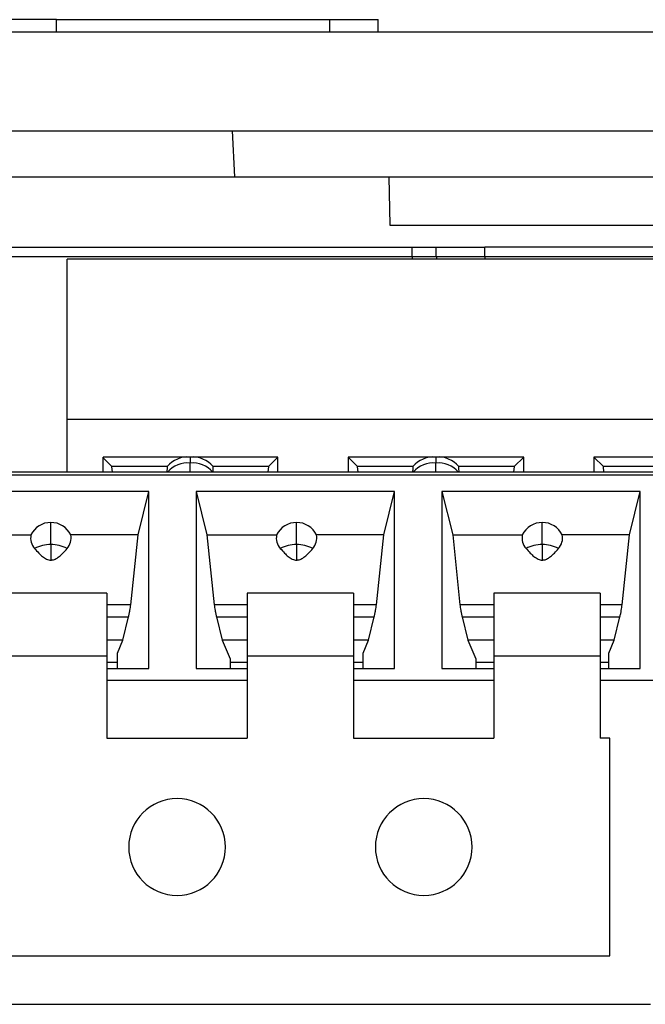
# Model space of a CAD drawing. Header units: inches. Extents: x -14 to 120, y -144 to -15.
# Tile 10 of 16: x 70 to 79, y -32 to -17. Entities that reach past the tile are written whole.
import ezdxf

# ---------------------------------------------------------------- set-up
doc = ezdxf.new("R2010")
doc.units = ezdxf.units.IN
doc.header["$MEASUREMENT"] = 0

# ---------------------------------------------------------------- blocks, each defined once
blk = doc.blocks.new('block 19')
at = {"color": 7, "lineweight": 25}
blk.add_lwpolyline([(78.284, -25.746), (76.744, -25.746)], dxfattribs=at)
blk = doc.blocks.new('block 20')
at = {"color": 7, "lineweight": 25}
blk.add_lwpolyline([(71.144, -25.746), (69.604, -25.746)], dxfattribs=at)
blk = doc.blocks.new('block 21')
at = {"color": 7, "lineweight": 25}
blk.add_lwpolyline([(74.714, -25.746), (73.174, -25.746)], dxfattribs=at)
blk = doc.blocks.new('block 22')
at = {"color": 7, "lineweight": 25}
blk.add_lwpolyline([(100.908, -23.996), (68.204, -23.996)], dxfattribs=at)
blk = doc.blocks.new('block 840')
at = {"color": 7, "lineweight": 25}
blk.add_lwpolyline([(68.193, -31.696), (79.009, -31.696)], dxfattribs=at)
blk = doc.blocks.new('block 905')
at = {"color": 7, "lineweight": 25}
blk.add_open_spline([(75.029, -29.421), (75.029, -29.808), (75.343, -30.121), (75.729, -30.121), (76.116, -30.121), (76.429, -29.808), (76.429, -29.421)], degree=3, knots=[0, 0, 0, 0, 1, 1, 1, 2, 2, 2, 2], dxfattribs=at)
blk = doc.blocks.new('block 906')
at = {"color": 7, "lineweight": 25}
blk.add_open_spline([(76.429, -29.421), (76.429, -29.035), (76.116, -28.721), (75.729, -28.721), (75.343, -28.721), (75.029, -29.035), (75.029, -29.421)], degree=3, knots=[0, 0, 0, 0, 1, 1, 1, 2, 2, 2, 2], dxfattribs=at)
blk = doc.blocks.new('block 907')
at = {"color": 7, "lineweight": 25}
blk.add_open_spline([(71.459, -29.421), (71.459, -29.808), (71.773, -30.121), (72.159, -30.121), (72.546, -30.121), (72.859, -29.808), (72.859, -29.421)], degree=3, knots=[0, 0, 0, 0, 1, 1, 1, 2, 2, 2, 2], dxfattribs=at)
blk = doc.blocks.new('block 908')
at = {"color": 7, "lineweight": 25}
blk.add_open_spline([(72.859, -29.421), (72.859, -29.035), (72.546, -28.721), (72.159, -28.721), (71.773, -28.721), (71.459, -29.035), (71.459, -29.421)], degree=3, knots=[0, 0, 0, 0, 1, 1, 1, 2, 2, 2, 2], dxfattribs=at)
blk = doc.blocks.new('block 911')
at = {"color": 7, "lineweight": 25}
blk.add_lwpolyline([(69.604, -26.656), (71.144, -26.656)], dxfattribs=at)
blk = doc.blocks.new('block 912')
at = {"color": 7, "lineweight": 25}
blk.add_lwpolyline([(71.144, -26.656), (71.144, -27.846)], dxfattribs=at)
blk = doc.blocks.new('block 913')
at = {"color": 7, "lineweight": 25}
blk.add_lwpolyline([(71.144, -27.846), (73.174, -27.846)], dxfattribs=at)
blk = doc.blocks.new('block 914')
at = {"color": 7, "lineweight": 25}
blk.add_lwpolyline([(73.174, -26.656), (73.174, -27.846)], dxfattribs=at)
blk = doc.blocks.new('block 915')
at = {"color": 7, "lineweight": 25}
blk.add_lwpolyline([(73.174, -26.656), (74.714, -26.656)], dxfattribs=at)
blk = doc.blocks.new('block 916')
at = {"color": 7, "lineweight": 25}
blk.add_lwpolyline([(74.714, -26.656), (74.714, -27.846)], dxfattribs=at)
blk = doc.blocks.new('block 917')
at = {"color": 7, "lineweight": 25}
blk.add_lwpolyline([(74.714, -27.846), (76.744, -27.846)], dxfattribs=at)
blk = doc.blocks.new('block 918')
at = {"color": 7, "lineweight": 25}
blk.add_lwpolyline([(76.744, -26.656), (76.744, -27.846)], dxfattribs=at)
blk = doc.blocks.new('block 919')
at = {"color": 7, "lineweight": 25}
blk.add_lwpolyline([(76.744, -26.656), (78.284, -26.656)], dxfattribs=at)
blk = doc.blocks.new('block 920')
at = {"color": 7, "lineweight": 25}
blk.add_lwpolyline([(78.284, -26.656), (78.284, -27.846)], dxfattribs=at)
blk = doc.blocks.new('block 921')
at = {"color": 7, "lineweight": 25}
blk.add_lwpolyline([(78.424, -27.846), (78.284, -27.846)], dxfattribs=at)
blk = doc.blocks.new('block 923')
at = {"color": 7, "lineweight": 25}
blk.add_lwpolyline([(69.464, -30.996), (78.424, -30.996)], dxfattribs=at)
blk = doc.blocks.new('block 924')
at = {"color": 7, "lineweight": 25}
blk.add_lwpolyline([(78.424, -30.996), (78.424, -27.846)], dxfattribs=at)
blk = doc.blocks.new('block 925')
at = {"color": 7, "lineweight": 25}
blk.add_lwpolyline([(78.284, -25.746), (78.284, -26.656)], dxfattribs=at)
blk = doc.blocks.new('block 926')
at = {"color": 7, "lineweight": 25}
blk.add_lwpolyline([(76.744, -25.746), (76.744, -26.656)], dxfattribs=at)
blk = doc.blocks.new('block 927')
at = {"color": 7, "lineweight": 25}
blk.add_lwpolyline([(71.144, -25.746), (71.144, -26.656)], dxfattribs=at)
blk = doc.blocks.new('block 929')
at = {"color": 7, "lineweight": 25}
blk.add_lwpolyline([(74.714, -25.746), (74.714, -26.656)], dxfattribs=at)
blk = doc.blocks.new('block 930')
at = {"color": 7, "lineweight": 25}
blk.add_lwpolyline([(73.174, -25.746), (73.174, -26.656)], dxfattribs=at)
blk = doc.blocks.new('block 932')
at = {"color": 7, "lineweight": 25}
blk.add_lwpolyline([(71.144, -27.006), (73.174, -27.006)], dxfattribs=at)
blk = doc.blocks.new('block 933')
at = {"color": 7, "lineweight": 25}
blk.add_lwpolyline([(74.714, -27.006), (76.744, -27.006)], dxfattribs=at)
blk = doc.blocks.new('block 934')
at = {"color": 7, "lineweight": 25}
blk.add_lwpolyline([(78.284, -27.006), (79.779, -27.006)], dxfattribs=at)
blk = doc.blocks.new('block 954')
at = {"color": 7, "lineweight": 25}
blk.add_lwpolyline([(75.306, -24.276), (72.436, -24.276)], dxfattribs=at)
blk = doc.blocks.new('block 955')
at = {"color": 7, "lineweight": 25}
blk.add_lwpolyline([(72.436, -24.276), (72.436, -26.84)], dxfattribs=at)
blk = doc.blocks.new('block 956')
at = {"color": 7, "lineweight": 25}
blk.add_lwpolyline([(72.436, -26.84), (73.174, -26.84)], dxfattribs=at)
blk = doc.blocks.new('block 957')
at = {"color": 7, "lineweight": 25}
blk.add_lwpolyline([(74.714, -26.84), (75.306, -26.84)], dxfattribs=at)
blk = doc.blocks.new('block 958')
at = {"color": 7, "lineweight": 25}
blk.add_lwpolyline([(75.306, -26.84), (75.306, -24.276)], dxfattribs=at)
blk = doc.blocks.new('block 960')
at = {"color": 7, "lineweight": 25}
blk.add_lwpolyline([(71.144, -26.84), (71.75, -26.84)], dxfattribs=at)
blk = doc.blocks.new('block 961')
at = {"color": 7, "lineweight": 25}
blk.add_lwpolyline([(71.75, -26.84), (71.75, -24.276)], dxfattribs=at)
blk = doc.blocks.new('block 962')
at = {"color": 7, "lineweight": 25}
blk.add_lwpolyline([(71.75, -24.276), (68.88, -24.276)], dxfattribs=at)
blk = doc.blocks.new('block 964')
at = {"color": 7, "lineweight": 25}
blk.add_lwpolyline([(78.862, -24.276), (75.992, -24.276)], dxfattribs=at)
blk = doc.blocks.new('block 965')
at = {"color": 7, "lineweight": 25}
blk.add_lwpolyline([(75.992, -24.276), (75.992, -26.84)], dxfattribs=at)
blk = doc.blocks.new('block 966')
at = {"color": 7, "lineweight": 25}
blk.add_lwpolyline([(75.992, -26.84), (76.744, -26.84)], dxfattribs=at)
blk = doc.blocks.new('block 967')
at = {"color": 7, "lineweight": 25}
blk.add_lwpolyline([(78.284, -26.84), (78.862, -26.84)], dxfattribs=at)
blk = doc.blocks.new('block 968')
at = {"color": 7, "lineweight": 25}
blk.add_lwpolyline([(78.862, -26.84), (78.862, -24.276)], dxfattribs=at)
blk = doc.blocks.new('block 977')
at = {"color": 7, "lineweight": 25}
blk.add_lwpolyline([(68.204, -24.037), (100.908, -24.037)], dxfattribs=at)
blk = doc.blocks.new('block 1053')
at = {"color": 7, "lineweight": 25}
blk.add_lwpolyline([(72.926, -26.698), (72.926, -26.84)], dxfattribs=at)
blk = doc.blocks.new('block 1054')
at = {"color": 7, "lineweight": 25}
blk.add_lwpolyline([(72.436, -24.276), (72.592, -24.906)], dxfattribs=at)
blk = doc.blocks.new('block 1055')
at = {"color": 7, "lineweight": 25}
blk.add_lwpolyline([(72.592, -24.906), (72.697, -25.916)], dxfattribs=at)
blk = doc.blocks.new('block 1056')
at = {"color": 7, "lineweight": 25}
blk.add_open_spline([(72.697, -25.916), (72.699, -25.929), (72.7, -25.942), (72.702, -25.956), (72.704, -25.969), (72.707, -25.984), (72.709, -25.998), (72.712, -26.014), (72.715, -26.029), (72.718, -26.044), (72.721, -26.06), (72.725, -26.076), (72.729, -26.091)], degree=3, knots=[0, 0, 0, 0, 1, 1, 1, 2, 2, 2, 3, 3, 3, 4, 4, 4, 4], dxfattribs=at)
blk = doc.blocks.new('block 1057')
at = {"color": 7, "lineweight": 25}
blk.add_lwpolyline([(72.729, -26.091), (72.813, -26.43)], dxfattribs=at)
blk = doc.blocks.new('block 1058')
at = {"color": 7, "lineweight": 25}
blk.add_lwpolyline([(72.813, -26.43), (72.926, -26.698)], dxfattribs=at)
blk = doc.blocks.new('block 1059')
at = {"color": 7, "lineweight": 25}
blk.add_lwpolyline([(76.482, -26.698), (76.482, -26.84)], dxfattribs=at)
blk = doc.blocks.new('block 1060')
at = {"color": 7, "lineweight": 25}
blk.add_lwpolyline([(75.992, -24.276), (76.148, -24.906)], dxfattribs=at)
blk = doc.blocks.new('block 1061')
at = {"color": 7, "lineweight": 25}
blk.add_lwpolyline([(76.148, -24.906), (76.253, -25.916)], dxfattribs=at)
blk = doc.blocks.new('block 1062')
at = {"color": 7, "lineweight": 25}
blk.add_open_spline([(76.253, -25.916), (76.255, -25.929), (76.256, -25.942), (76.258, -25.956), (76.26, -25.969), (76.263, -25.984), (76.265, -25.998), (76.268, -26.014), (76.271, -26.029), (76.274, -26.044), (76.277, -26.06), (76.281, -26.076), (76.285, -26.091)], degree=3, knots=[0, 0, 0, 0, 1, 1, 1, 2, 2, 2, 3, 3, 3, 4, 4, 4, 4], dxfattribs=at)
blk = doc.blocks.new('block 1063')
at = {"color": 7, "lineweight": 25}
blk.add_lwpolyline([(76.285, -26.091), (76.369, -26.43)], dxfattribs=at)
blk = doc.blocks.new('block 1064')
at = {"color": 7, "lineweight": 25}
blk.add_lwpolyline([(76.369, -26.43), (76.482, -26.698)], dxfattribs=at)
blk = doc.blocks.new('block 1077')
at = {"color": 7, "lineweight": 25}
blk.add_lwpolyline([(74.851, -26.84), (74.851, -26.615)], dxfattribs=at)
blk = doc.blocks.new('block 1078')
at = {"color": 7, "lineweight": 25}
blk.add_lwpolyline([(74.851, -26.615), (74.929, -26.43)], dxfattribs=at)
blk = doc.blocks.new('block 1079')
at = {"color": 7, "lineweight": 25}
blk.add_lwpolyline([(74.929, -26.43), (75.012, -26.091)], dxfattribs=at)
blk = doc.blocks.new('block 1080')
at = {"color": 7, "lineweight": 25}
blk.add_open_spline([(75.012, -26.091), (75.016, -26.076), (75.02, -26.06), (75.023, -26.044), (75.027, -26.029), (75.03, -26.014), (75.032, -25.998), (75.035, -25.984), (75.037, -25.969), (75.039, -25.956), (75.041, -25.942), (75.043, -25.929), (75.044, -25.916)], degree=3, knots=[0, 0, 0, 0, 1, 1, 1, 2, 2, 2, 3, 3, 3, 4, 4, 4, 4], dxfattribs=at)
blk = doc.blocks.new('block 1081')
at = {"color": 7, "lineweight": 25}
blk.add_lwpolyline([(75.044, -25.916), (75.15, -24.906)], dxfattribs=at)
blk = doc.blocks.new('block 1082')
at = {"color": 7, "lineweight": 25}
blk.add_lwpolyline([(75.15, -24.906), (75.306, -24.276)], dxfattribs=at)
blk = doc.blocks.new('block 1107')
at = {"color": 7, "lineweight": 25}
blk.add_lwpolyline([(78.407, -26.84), (78.407, -26.615)], dxfattribs=at)
blk = doc.blocks.new('block 1108')
at = {"color": 7, "lineweight": 25}
blk.add_lwpolyline([(78.407, -26.615), (78.485, -26.43)], dxfattribs=at)
blk = doc.blocks.new('block 1109')
at = {"color": 7, "lineweight": 25}
blk.add_lwpolyline([(78.485, -26.43), (78.568, -26.091)], dxfattribs=at)
blk = doc.blocks.new('block 1110')
at = {"color": 7, "lineweight": 25}
blk.add_open_spline([(78.568, -26.091), (78.572, -26.076), (78.576, -26.06), (78.579, -26.044), (78.583, -26.029), (78.586, -26.014), (78.588, -25.998), (78.591, -25.984), (78.593, -25.969), (78.595, -25.956), (78.597, -25.942), (78.599, -25.929), (78.6, -25.916)], degree=3, knots=[0, 0, 0, 0, 1, 1, 1, 2, 2, 2, 3, 3, 3, 4, 4, 4, 4], dxfattribs=at)
blk = doc.blocks.new('block 1111')
at = {"color": 7, "lineweight": 25}
blk.add_lwpolyline([(78.6, -25.916), (78.706, -24.906)], dxfattribs=at)
blk = doc.blocks.new('block 1112')
at = {"color": 7, "lineweight": 25}
blk.add_lwpolyline([(78.706, -24.906), (78.862, -24.276)], dxfattribs=at)
blk = doc.blocks.new('block 1125')
at = {"color": 7, "lineweight": 25}
blk.add_lwpolyline([(71.295, -26.84), (71.295, -26.615)], dxfattribs=at)
blk = doc.blocks.new('block 1126')
at = {"color": 7, "lineweight": 25}
blk.add_lwpolyline([(71.295, -26.615), (71.373, -26.43)], dxfattribs=at)
blk = doc.blocks.new('block 1127')
at = {"color": 7, "lineweight": 25}
blk.add_lwpolyline([(71.373, -26.43), (71.456, -26.091)], dxfattribs=at)
blk = doc.blocks.new('block 1128')
at = {"color": 7, "lineweight": 25}
blk.add_open_spline([(71.456, -26.091), (71.46, -26.076), (71.464, -26.06), (71.467, -26.044), (71.471, -26.029), (71.474, -26.014), (71.476, -25.998), (71.479, -25.984), (71.481, -25.969), (71.483, -25.956), (71.485, -25.942), (71.487, -25.929), (71.488, -25.916)], degree=3, knots=[0, 0, 0, 0, 1, 1, 1, 2, 2, 2, 3, 3, 3, 4, 4, 4, 4], dxfattribs=at)
blk = doc.blocks.new('block 1129')
at = {"color": 7, "lineweight": 25}
blk.add_lwpolyline([(71.488, -25.916), (71.594, -24.906)], dxfattribs=at)
blk = doc.blocks.new('block 1130')
at = {"color": 7, "lineweight": 25}
blk.add_lwpolyline([(71.594, -24.906), (71.75, -24.276)], dxfattribs=at)
blk = doc.blocks.new('block 1227')
at = {"color": 7, "lineweight": 25}
blk.add_lwpolyline([(74.851, -26.751), (74.714, -26.751)], dxfattribs=at)
blk = doc.blocks.new('block 1228')
at = {"color": 7, "lineweight": 25}
blk.add_lwpolyline([(73.174, -26.751), (72.926, -26.751)], dxfattribs=at)
blk = doc.blocks.new('block 1229')
at = {"color": 7, "lineweight": 25}
blk.add_lwpolyline([(78.407, -26.751), (78.284, -26.751)], dxfattribs=at)
blk = doc.blocks.new('block 1230')
at = {"color": 7, "lineweight": 25}
blk.add_lwpolyline([(76.744, -26.751), (76.482, -26.751)], dxfattribs=at)
blk = doc.blocks.new('block 1231')
at = {"color": 7, "lineweight": 25}
blk.add_lwpolyline([(71.295, -26.751), (71.144, -26.751)], dxfattribs=at)
blk = doc.blocks.new('block 1259')
at = {"color": 7, "lineweight": 25}
blk.add_lwpolyline([(78.485, -26.43), (78.284, -26.43)], dxfattribs=at)
blk = doc.blocks.new('block 1260')
at = {"color": 7, "lineweight": 25}
blk.add_lwpolyline([(76.744, -26.43), (76.369, -26.43)], dxfattribs=at)
blk = doc.blocks.new('block 1267')
at = {"color": 7, "lineweight": 25}
blk.add_lwpolyline([(74.929, -26.43), (74.714, -26.43)], dxfattribs=at)
blk = doc.blocks.new('block 1268')
at = {"color": 7, "lineweight": 25}
blk.add_lwpolyline([(73.174, -26.43), (72.813, -26.43)], dxfattribs=at)
blk = doc.blocks.new('block 1271')
at = {"color": 7, "lineweight": 25}
blk.add_lwpolyline([(71.373, -26.43), (71.144, -26.43)], dxfattribs=at)
blk = doc.blocks.new('block 1293')
at = {"color": 7, "lineweight": 25}
blk.add_open_spline([(73.653, -25.102), (73.673, -25.124), (73.692, -25.147), (73.714, -25.168), (73.731, -25.186), (73.748, -25.202), (73.768, -25.218), (73.777, -25.226), (73.787, -25.233), (73.798, -25.239), (73.807, -25.246), (73.817, -25.251), (73.827, -25.256), (73.837, -25.26), (73.847, -25.264), (73.858, -25.266), (73.868, -25.269), (73.878, -25.269), (73.888, -25.27)], degree=3, knots=[0, 0, 0, 0, 1, 1, 1, 2, 2, 2, 3, 3, 3, 4, 4, 4, 5, 5, 5, 6, 6, 6, 6], dxfattribs=at)
blk = doc.blocks.new('block 1294')
at = {"color": 7, "lineweight": 25}
blk.add_open_spline([(73.888, -25.27), (73.895, -25.27), (73.902, -25.269), (73.908, -25.268), (73.915, -25.267), (73.922, -25.266), (73.928, -25.264), (73.936, -25.262), (73.942, -25.259), (73.949, -25.256), (73.959, -25.251), (73.969, -25.246), (73.978, -25.24), (73.989, -25.233), (73.999, -25.226), (74.008, -25.218), (74.028, -25.203), (74.046, -25.186), (74.063, -25.168), (74.084, -25.147), (74.103, -25.125), (74.123, -25.102)], degree=3, knots=[0, 0, 0, 0, 1, 1, 1, 2, 2, 2, 3, 3, 3, 4, 4, 4, 5, 5, 5, 6, 6, 6, 7, 7, 7, 7], dxfattribs=at)
blk = doc.blocks.new('block 1295')
at = {"color": 7, "lineweight": 25}
blk.add_open_spline([(74.123, -25.102), (74.171, -25.049), (74.19, -24.976), (74.177, -24.906)], degree=3, dxfattribs=at)
blk = doc.blocks.new('block 1296')
at = {"color": 7, "lineweight": 25}
blk.add_lwpolyline([(75.15, -24.906), (74.177, -24.906)], dxfattribs=at)
blk = doc.blocks.new('block 1297')
at = {"color": 7, "lineweight": 25}
blk.add_lwpolyline([(72.592, -24.906), (73.599, -24.906)], dxfattribs=at)
blk = doc.blocks.new('block 1298')
at = {"color": 7, "lineweight": 25}
blk.add_open_spline([(73.599, -24.906), (73.586, -24.976), (73.605, -25.049), (73.653, -25.102)], degree=3, dxfattribs=at)
blk = doc.blocks.new('block 1317')
at = {"color": 7, "lineweight": 25}
blk.add_open_spline([(70.097, -25.102), (70.117, -25.124), (70.136, -25.147), (70.157, -25.168), (70.175, -25.186), (70.192, -25.202), (70.212, -25.218), (70.221, -25.226), (70.231, -25.233), (70.242, -25.239), (70.251, -25.246), (70.261, -25.251), (70.271, -25.256), (70.281, -25.26), (70.291, -25.264), (70.302, -25.266), (70.312, -25.269), (70.322, -25.269), (70.332, -25.27)], degree=3, knots=[0, 0, 0, 0, 1, 1, 1, 2, 2, 2, 3, 3, 3, 4, 4, 4, 5, 5, 5, 6, 6, 6, 6], dxfattribs=at)
blk = doc.blocks.new('block 1318')
at = {"color": 7, "lineweight": 25}
blk.add_open_spline([(70.332, -25.27), (70.339, -25.27), (70.346, -25.269), (70.352, -25.268), (70.359, -25.267), (70.366, -25.266), (70.373, -25.264), (70.38, -25.262), (70.386, -25.259), (70.393, -25.256), (70.403, -25.251), (70.413, -25.246), (70.422, -25.24), (70.433, -25.233), (70.443, -25.226), (70.452, -25.218), (70.472, -25.203), (70.49, -25.186), (70.507, -25.168), (70.528, -25.147), (70.548, -25.125), (70.567, -25.102)], degree=3, knots=[0, 0, 0, 0, 1, 1, 1, 2, 2, 2, 3, 3, 3, 4, 4, 4, 5, 5, 5, 6, 6, 6, 7, 7, 7, 7], dxfattribs=at)
blk = doc.blocks.new('block 1319')
at = {"color": 7, "lineweight": 25}
blk.add_open_spline([(70.567, -25.102), (70.615, -25.049), (70.634, -24.976), (70.621, -24.906)], degree=3, dxfattribs=at)
blk = doc.blocks.new('block 1320')
at = {"color": 7, "lineweight": 25}
blk.add_lwpolyline([(71.594, -24.906), (70.621, -24.906)], dxfattribs=at)
blk = doc.blocks.new('block 1321')
at = {"color": 7, "lineweight": 25}
blk.add_lwpolyline([(69.036, -24.906), (70.044, -24.906)], dxfattribs=at)
blk = doc.blocks.new('block 1322')
at = {"color": 7, "lineweight": 25}
blk.add_open_spline([(70.044, -24.906), (70.03, -24.976), (70.05, -25.049), (70.097, -25.102)], degree=3, dxfattribs=at)
blk = doc.blocks.new('block 1323')
at = {"color": 7, "lineweight": 25}
blk.add_open_spline([(77.209, -25.102), (77.229, -25.124), (77.249, -25.147), (77.27, -25.168), (77.287, -25.186), (77.304, -25.202), (77.324, -25.218), (77.333, -25.226), (77.343, -25.233), (77.354, -25.239), (77.363, -25.246), (77.373, -25.251), (77.383, -25.256), (77.393, -25.26), (77.403, -25.264), (77.414, -25.266), (77.424, -25.269), (77.434, -25.269), (77.444, -25.27)], degree=3, knots=[0, 0, 0, 0, 1, 1, 1, 2, 2, 2, 3, 3, 3, 4, 4, 4, 5, 5, 5, 6, 6, 6, 6], dxfattribs=at)
blk = doc.blocks.new('block 1324')
at = {"color": 7, "lineweight": 25}
blk.add_open_spline([(77.444, -25.27), (77.451, -25.27), (77.458, -25.269), (77.464, -25.268), (77.471, -25.267), (77.478, -25.266), (77.485, -25.264), (77.492, -25.262), (77.498, -25.259), (77.505, -25.256), (77.515, -25.251), (77.525, -25.246), (77.534, -25.24), (77.545, -25.233), (77.555, -25.226), (77.564, -25.218), (77.584, -25.203), (77.602, -25.186), (77.619, -25.168), (77.64, -25.147), (77.66, -25.125), (77.679, -25.102)], degree=3, knots=[0, 0, 0, 0, 1, 1, 1, 2, 2, 2, 3, 3, 3, 4, 4, 4, 5, 5, 5, 6, 6, 6, 7, 7, 7, 7], dxfattribs=at)
blk = doc.blocks.new('block 1325')
at = {"color": 7, "lineweight": 25}
blk.add_open_spline([(77.679, -25.102), (77.727, -25.049), (77.747, -24.976), (77.733, -24.906)], degree=3, dxfattribs=at)
blk = doc.blocks.new('block 1326')
at = {"color": 7, "lineweight": 25}
blk.add_lwpolyline([(78.706, -24.906), (77.733, -24.906)], dxfattribs=at)
blk = doc.blocks.new('block 1327')
at = {"color": 7, "lineweight": 25}
blk.add_lwpolyline([(76.148, -24.906), (77.155, -24.906)], dxfattribs=at)
blk = doc.blocks.new('block 1328')
at = {"color": 7, "lineweight": 25}
blk.add_open_spline([(77.155, -24.906), (77.142, -24.976), (77.162, -25.049), (77.209, -25.102)], degree=3, dxfattribs=at)
blk = doc.blocks.new('block 1339')
at = {"color": 7, "lineweight": 25}
blk.add_open_spline([(77.679, -25.102), (77.607, -25.063), (77.526, -25.044), (77.444, -25.046)], degree=3, dxfattribs=at)
blk = doc.blocks.new('block 1340')
at = {"color": 7, "lineweight": 25}
blk.add_lwpolyline([(77.444, -25.046), (77.444, -25.27)], dxfattribs=at)
blk = doc.blocks.new('block 1349')
at = {"color": 7, "lineweight": 25}
blk.add_open_spline([(74.123, -25.102), (74.051, -25.063), (73.97, -25.044), (73.888, -25.046)], degree=3, dxfattribs=at)
blk = doc.blocks.new('block 1350')
at = {"color": 7, "lineweight": 25}
blk.add_lwpolyline([(73.888, -25.046), (73.888, -25.27)], dxfattribs=at)
blk = doc.blocks.new('block 1351')
at = {"color": 7, "lineweight": 25}
blk.add_open_spline([(70.567, -25.102), (70.495, -25.063), (70.414, -25.044), (70.332, -25.046)], degree=3, dxfattribs=at)
blk = doc.blocks.new('block 1352')
at = {"color": 7, "lineweight": 25}
blk.add_lwpolyline([(70.332, -25.046), (70.332, -25.27)], dxfattribs=at)
blk = doc.blocks.new('block 1353')
at = {"color": 7, "lineweight": 25}
blk.add_open_spline([(77.444, -25.046), (77.362, -25.044), (77.281, -25.063), (77.209, -25.102)], degree=3, dxfattribs=at)
blk = doc.blocks.new('block 1354')
at = {"color": 7, "lineweight": 25}
blk.add_open_spline([(73.888, -25.046), (73.806, -25.044), (73.725, -25.063), (73.653, -25.102)], degree=3, dxfattribs=at)
blk = doc.blocks.new('block 1355')
at = {"color": 7, "lineweight": 25}
blk.add_open_spline([(70.332, -25.046), (70.25, -25.044), (70.169, -25.063), (70.097, -25.102)], degree=3, dxfattribs=at)
blk = doc.blocks.new('block 1362')
at = {"color": 7, "lineweight": 25}
blk.add_lwpolyline([(77.444, -25.046), (77.444, -24.725)], dxfattribs=at)
blk = doc.blocks.new('block 1363')
at = {"color": 7, "lineweight": 25}
blk.add_open_spline([(77.733, -24.906), (77.679, -24.796), (77.567, -24.725), (77.444, -24.725)], degree=3, dxfattribs=at)
blk = doc.blocks.new('block 1366')
at = {"color": 7, "lineweight": 25}
blk.add_open_spline([(77.444, -24.725), (77.321, -24.725), (77.209, -24.796), (77.155, -24.906)], degree=3, dxfattribs=at)
blk = doc.blocks.new('block 1367')
at = {"color": 7, "lineweight": 25}
blk.add_open_spline([(70.621, -24.906), (70.567, -24.796), (70.455, -24.725), (70.332, -24.725)], degree=3, dxfattribs=at)
blk = doc.blocks.new('block 1368')
at = {"color": 7, "lineweight": 25}
blk.add_lwpolyline([(70.332, -25.046), (70.332, -24.725)], dxfattribs=at)
blk = doc.blocks.new('block 1372')
at = {"color": 7, "lineweight": 25}
blk.add_open_spline([(70.332, -24.725), (70.209, -24.725), (70.097, -24.796), (70.044, -24.906)], degree=3, dxfattribs=at)
blk = doc.blocks.new('block 1373')
at = {"color": 7, "lineweight": 25}
blk.add_lwpolyline([(73.888, -25.046), (73.888, -24.725)], dxfattribs=at)
blk = doc.blocks.new('block 1374')
at = {"color": 7, "lineweight": 25}
blk.add_open_spline([(74.177, -24.906), (74.123, -24.796), (74.011, -24.725), (73.888, -24.725)], degree=3, dxfattribs=at)
blk = doc.blocks.new('block 1381')
at = {"color": 7, "lineweight": 25}
blk.add_open_spline([(73.888, -24.725), (73.765, -24.725), (73.653, -24.796), (73.599, -24.906)], degree=3, dxfattribs=at)
blk = doc.blocks.new('block 1475')
at = {"color": 7, "lineweight": 25}
blk.add_lwpolyline([(77.175, -23.779), (75.904, -23.779)], dxfattribs=at)
blk = doc.blocks.new('block 1476')
at = {"color": 7, "lineweight": 25}
blk.add_lwpolyline([(75.904, -23.779), (74.633, -23.779)], dxfattribs=at)
blk = doc.blocks.new('block 1477')
at = {"color": 7, "lineweight": 25}
blk.add_lwpolyline([(74.633, -23.779), (74.633, -23.996)], dxfattribs=at)
blk = doc.blocks.new('block 1478')
at = {"color": 7, "lineweight": 25}
blk.add_lwpolyline([(77.175, -23.996), (77.175, -23.779)], dxfattribs=at)
blk = doc.blocks.new('block 1479')
at = {"color": 7, "lineweight": 25}
blk.add_lwpolyline([(79.46, -23.779), (78.189, -23.779)], dxfattribs=at)
blk = doc.blocks.new('block 1480')
at = {"color": 7, "lineweight": 25}
blk.add_lwpolyline([(78.189, -23.779), (78.189, -23.996)], dxfattribs=at)
blk = doc.blocks.new('block 1487')
at = {"color": 7, "lineweight": 25}
blk.add_lwpolyline([(88.35, -23.235), (70.57, -23.235)], dxfattribs=at)
blk = doc.blocks.new('block 1488')
at = {"color": 7, "lineweight": 25}
blk.add_lwpolyline([(73.619, -23.996), (73.619, -23.779)], dxfattribs=at)
blk = doc.blocks.new('block 1489')
at = {"color": 7, "lineweight": 25}
blk.add_lwpolyline([(73.619, -23.779), (72.348, -23.779)], dxfattribs=at)
blk = doc.blocks.new('block 1490')
at = {"color": 7, "lineweight": 25}
blk.add_lwpolyline([(72.348, -23.779), (71.089, -23.779)], dxfattribs=at)
blk = doc.blocks.new('block 1491')
at = {"color": 7, "lineweight": 25}
blk.add_lwpolyline([(71.089, -23.996), (71.089, -23.779)], dxfattribs=at)
blk = doc.blocks.new('block 1493')
at = {"color": 7, "lineweight": 25}
blk.add_lwpolyline([(70.57, -23.996), (70.57, -23.235)], dxfattribs=at)
blk = doc.blocks.new('block 1496')
at = {"color": 7, "lineweight": 25}
blk.add_lwpolyline([(78.189, -23.779), (78.328, -23.917)], dxfattribs=at)
blk = doc.blocks.new('block 1497')
at = {"color": 7, "lineweight": 25}
blk.add_lwpolyline([(78.335, -23.996), (78.328, -23.917)], dxfattribs=at)
blk = doc.blocks.new('block 1502')
at = {"color": 7, "lineweight": 25}
blk.add_lwpolyline([(77.036, -23.917), (77.029, -23.996)], dxfattribs=at)
blk = doc.blocks.new('block 1503')
at = {"color": 7, "lineweight": 25}
blk.add_lwpolyline([(77.036, -23.917), (77.175, -23.779)], dxfattribs=at)
blk = doc.blocks.new('block 1506')
at = {"color": 7, "lineweight": 25}
blk.add_lwpolyline([(73.48, -23.917), (73.473, -23.996)], dxfattribs=at)
blk = doc.blocks.new('block 1507')
at = {"color": 7, "lineweight": 25}
blk.add_lwpolyline([(73.48, -23.917), (73.619, -23.779)], dxfattribs=at)
blk = doc.blocks.new('block 1524')
at = {"color": 7, "lineweight": 25}
blk.add_lwpolyline([(74.633, -23.779), (74.772, -23.917)], dxfattribs=at)
blk = doc.blocks.new('block 1525')
at = {"color": 7, "lineweight": 25}
blk.add_lwpolyline([(74.779, -23.996), (74.772, -23.917)], dxfattribs=at)
blk = doc.blocks.new('block 1530')
at = {"color": 7, "lineweight": 25}
blk.add_lwpolyline([(71.223, -23.996), (71.216, -23.917)], dxfattribs=at)
blk = doc.blocks.new('block 1531')
at = {"color": 7, "lineweight": 25}
blk.add_lwpolyline([(71.089, -23.791), (71.216, -23.917)], dxfattribs=at)
blk = doc.blocks.new('block 1547')
at = {"color": 7, "lineweight": 25}
blk.add_lwpolyline([(72.016, -23.917), (71.216, -23.917)], dxfattribs=at)
blk = doc.blocks.new('block 1548')
at = {"color": 7, "lineweight": 25}
blk.add_open_spline([(72.016, -23.917), (72.015, -23.935), (72.014, -23.952), (72.013, -23.97), (72.013, -23.979), (72.012, -23.988), (72.012, -23.996)], degree=3, knots=[0, 0, 0, 0, 1, 1, 1, 2, 2, 2, 2], dxfattribs=at)
blk = doc.blocks.new('block 1549')
at = {"color": 7, "lineweight": 25}
blk.add_open_spline([(72.684, -23.996), (72.684, -23.984), (72.683, -23.971), (72.683, -23.959), (72.682, -23.945), (72.681, -23.931), (72.68, -23.917)], degree=3, knots=[0, 0, 0, 0, 1, 1, 1, 2, 2, 2, 2], dxfattribs=at)
blk = doc.blocks.new('block 1550')
at = {"color": 7, "lineweight": 25}
blk.add_lwpolyline([(73.48, -23.917), (72.68, -23.917)], dxfattribs=at)
blk = doc.blocks.new('block 1551')
at = {"color": 7, "lineweight": 25}
blk.add_lwpolyline([(75.572, -23.917), (74.772, -23.917)], dxfattribs=at)
blk = doc.blocks.new('block 1552')
at = {"color": 7, "lineweight": 25}
blk.add_open_spline([(75.572, -23.917), (75.571, -23.935), (75.57, -23.952), (75.569, -23.97), (75.569, -23.979), (75.568, -23.988), (75.568, -23.996)], degree=3, knots=[0, 0, 0, 0, 1, 1, 1, 2, 2, 2, 2], dxfattribs=at)
blk = doc.blocks.new('block 1553')
at = {"color": 7, "lineweight": 25}
blk.add_open_spline([(76.24, -23.996), (76.24, -23.984), (76.239, -23.971), (76.239, -23.959), (76.238, -23.945), (76.237, -23.931), (76.237, -23.917)], degree=3, knots=[0, 0, 0, 0, 1, 1, 1, 2, 2, 2, 2], dxfattribs=at)
blk = doc.blocks.new('block 1554')
at = {"color": 7, "lineweight": 25}
blk.add_lwpolyline([(77.036, -23.917), (76.237, -23.917)], dxfattribs=at)
blk = doc.blocks.new('block 1555')
at = {"color": 7, "lineweight": 25}
blk.add_lwpolyline([(79.128, -23.917), (78.328, -23.917)], dxfattribs=at)
blk = doc.blocks.new('block 1570')
at = {"color": 7, "lineweight": 25}
blk.add_lwpolyline([(75.904, -23.779), (75.904, -23.866)], dxfattribs=at)
blk = doc.blocks.new('block 1571')
at = {"color": 7, "lineweight": 25}
blk.add_open_spline([(76.237, -23.917), (76.155, -23.819), (76.031, -23.768), (75.904, -23.779)], degree=3, dxfattribs=at)
blk = doc.blocks.new('block 1574')
at = {"color": 7, "lineweight": 25}
blk.add_lwpolyline([(72.348, -23.779), (72.348, -23.866)], dxfattribs=at)
blk = doc.blocks.new('block 1575')
at = {"color": 7, "lineweight": 25}
blk.add_open_spline([(72.348, -23.779), (72.221, -23.768), (72.097, -23.819), (72.016, -23.917)], degree=3, dxfattribs=at)
blk = doc.blocks.new('block 1581')
at = {"color": 7, "lineweight": 25}
blk.add_open_spline([(72.68, -23.917), (72.599, -23.819), (72.475, -23.768), (72.348, -23.779)], degree=3, dxfattribs=at)
blk = doc.blocks.new('block 1585')
at = {"color": 7, "lineweight": 25}
blk.add_open_spline([(75.904, -23.779), (75.777, -23.768), (75.653, -23.819), (75.572, -23.917)], degree=3, dxfattribs=at)
blk = doc.blocks.new('block 1595')
at = {"color": 7, "lineweight": 25}
blk.add_lwpolyline([(88.35, -20.914), (70.57, -20.914)], dxfattribs=at)
blk = doc.blocks.new('block 1597')
at = {"color": 7, "lineweight": 25}
blk.add_lwpolyline([(70.57, -23.235), (70.57, -20.914)], dxfattribs=at)
blk = doc.blocks.new('block 1656')
at = {"color": 7, "lineweight": 25}
blk.add_lwpolyline([(76.611, -20.881), (76.611, -20.741)], dxfattribs=at)
blk = doc.blocks.new('block 1657')
at = {"color": 7, "lineweight": 25}
blk.add_lwpolyline([(81.511, -20.881), (76.611, -20.881)], dxfattribs=at)
blk = doc.blocks.new('block 1658')
at = {"color": 7, "lineweight": 25}
blk.add_lwpolyline([(81.511, -20.741), (76.611, -20.741)], dxfattribs=at)
blk = doc.blocks.new('block 1659')
at = {"color": 7, "lineweight": 25}
blk.add_lwpolyline([(75.911, -20.881), (75.911, -20.741)], dxfattribs=at)
blk = doc.blocks.new('block 1660')
at = {"color": 7, "lineweight": 25}
blk.add_lwpolyline([(76.611, -20.881), (75.911, -20.881)], dxfattribs=at)
blk = doc.blocks.new('block 1661')
at = {"color": 7, "lineweight": 25}
blk.add_open_spline([(75.911, -20.741), (75.912, -20.741), (75.912, -20.741), (75.914, -20.741), (75.916, -20.741), (75.92, -20.741), (75.924, -20.741), (75.928, -20.741), (75.934, -20.741), (75.94, -20.741), (75.946, -20.741), (75.954, -20.741), (75.962, -20.741), (75.971, -20.741), (75.981, -20.741), (75.991, -20.741), (76.002, -20.741), (76.014, -20.741), (76.027, -20.741), (76.039, -20.741), (76.053, -20.741), (76.068, -20.741), (76.083, -20.741), (76.099, -20.741), (76.116, -20.741), (76.149, -20.741), (76.185, -20.741), (76.224, -20.741), (76.261, -20.741), (76.3, -20.741), (76.342, -20.741), (76.383, -20.741), (76.427, -20.741), (76.471, -20.741), (76.517, -20.741), (76.564, -20.741), (76.611, -20.741)], degree=3, knots=[0, 0, 0, 0, 1, 1, 1, 2, 2, 2, 3, 3, 3, 4, 4, 4, 5, 5, 5, 6, 6, 6, 7, 7, 7, 8, 8, 8, 9, 9, 9, 10, 10, 10, 11, 11, 11, 12, 12, 12, 12], dxfattribs=at)
blk = doc.blocks.new('block 1662')
at = {"color": 7, "lineweight": 25}
blk.add_lwpolyline([(75.914, -20.881), (75.914, -20.914)], dxfattribs=at)
blk = doc.blocks.new('block 1663')
at = {"color": 7, "lineweight": 25}
blk.add_lwpolyline([(75.561, -20.881), (75.561, -20.741)], dxfattribs=at)
blk = doc.blocks.new('block 1664')
at = {"color": 7, "lineweight": 25}
blk.add_lwpolyline([(75.911, -20.881), (75.561, -20.881)], dxfattribs=at)
blk = doc.blocks.new('block 1665')
at = {"color": 7, "lineweight": 25}
blk.add_open_spline([(75.561, -20.741), (75.577, -20.741), (75.593, -20.741), (75.608, -20.741), (75.623, -20.741), (75.638, -20.741), (75.653, -20.741), (75.667, -20.741), (75.682, -20.741), (75.695, -20.741), (75.709, -20.741), (75.723, -20.741), (75.735, -20.741), (75.749, -20.741), (75.761, -20.741), (75.773, -20.741), (75.786, -20.741), (75.797, -20.741), (75.809, -20.741), (75.841, -20.741), (75.869, -20.741), (75.885, -20.741), (75.902, -20.741), (75.906, -20.741), (75.911, -20.741)], degree=3, knots=[0, 0, 0, 0, 1, 1, 1, 2, 2, 2, 3, 3, 3, 4, 4, 4, 5, 5, 5, 6, 6, 6, 7, 7, 7, 8, 8, 8, 8], dxfattribs=at)
blk = doc.blocks.new('block 1666')
at = {"color": 7, "lineweight": 25}
blk.add_lwpolyline([(75.561, -20.881), (69.159, -20.881)], dxfattribs=at)
blk = doc.blocks.new('block 1667')
at = {"color": 7, "lineweight": 25}
blk.add_lwpolyline([(69.161, -20.741), (75.561, -20.741)], dxfattribs=at)
blk = doc.blocks.new('block 1688')
at = {"color": 7, "lineweight": 25}
blk.add_lwpolyline([(70.416, -17.451), (74.371, -17.451)], dxfattribs=at)
blk = doc.blocks.new('block 1689')
at = {"color": 7, "lineweight": 25}
blk.add_lwpolyline([(70.416, -17.626), (70.416, -17.451)], dxfattribs=at)
blk = doc.blocks.new('block 1690')
at = {"color": 7, "lineweight": 25}
blk.add_lwpolyline([(75.071, -17.626), (75.071, -17.451)], dxfattribs=at)
blk = doc.blocks.new('block 1691')
at = {"color": 7, "lineweight": 25}
blk.add_lwpolyline([(74.371, -17.451), (75.071, -17.451)], dxfattribs=at)
blk = doc.blocks.new('block 1692')
at = {"color": 7, "lineweight": 25}
blk.add_lwpolyline([(70.416, -17.451), (69.296, -17.451)], dxfattribs=at)
blk = doc.blocks.new('block 1721')
at = {"color": 7, "lineweight": 25}
blk.add_lwpolyline([(63.664, -19.057), (118.961, -19.057)], dxfattribs=at)
blk = doc.blocks.new('block 1723')
at = {"color": 7, "lineweight": 25}
blk.add_lwpolyline([(63.664, -17.626), (118.961, -17.626)], dxfattribs=at)
blk = doc.blocks.new('block 1738')
at = {"color": 7, "lineweight": 25}
blk.add_lwpolyline([(72.991, -19.726), (109.631, -19.726)], dxfattribs=at)
blk = doc.blocks.new('block 1739')
at = {"color": 7, "lineweight": 25}
blk.add_lwpolyline([(72.956, -19.057), (72.991, -19.726)], dxfattribs=at)
blk = doc.blocks.new('block 1754')
at = {"color": 7, "lineweight": 25}
blk.add_lwpolyline([(69.031, -19.726), (72.991, -19.726)], dxfattribs=at)
blk = doc.blocks.new('block 1777')
at = {"color": 7, "lineweight": 25}
blk.add_lwpolyline([(75.236, -20.426), (99.477, -20.426)], dxfattribs=at)
blk = doc.blocks.new('block 1778')
at = {"color": 7, "lineweight": 25}
blk.add_lwpolyline([(75.223, -19.726), (75.236, -20.426)], dxfattribs=at)
blk = doc.blocks.new('block 1834')
at = {"color": 253, "lineweight": 25}
blk.add_lwpolyline([(76.285, -26.091), (76.744, -26.091)], dxfattribs=at)
blk = doc.blocks.new('block 1835')
at = {"color": 253, "lineweight": 25}
blk.add_lwpolyline([(78.284, -26.091), (78.568, -26.091)], dxfattribs=at)
blk = doc.blocks.new('block 1836')
at = {"color": 253, "lineweight": 25}
blk.add_lwpolyline([(72.729, -26.091), (73.174, -26.091)], dxfattribs=at)
blk = doc.blocks.new('block 1837')
at = {"color": 253, "lineweight": 25}
blk.add_lwpolyline([(74.714, -26.091), (75.012, -26.091)], dxfattribs=at)
blk = doc.blocks.new('block 1839')
at = {"color": 253, "lineweight": 25}
blk.add_lwpolyline([(71.144, -26.091), (71.456, -26.091)], dxfattribs=at)
blk = doc.blocks.new('block 1840')
at = {"color": 253, "lineweight": 25}
blk.add_lwpolyline([(78.6, -25.916), (78.284, -25.916)], dxfattribs=at)
blk = doc.blocks.new('block 1841')
at = {"color": 253, "lineweight": 25}
blk.add_lwpolyline([(76.744, -25.916), (76.253, -25.916)], dxfattribs=at)
blk = doc.blocks.new('block 1842')
at = {"color": 253, "lineweight": 25}
blk.add_lwpolyline([(71.488, -25.916), (71.144, -25.916)], dxfattribs=at)
blk = doc.blocks.new('block 1844')
at = {"color": 253, "lineweight": 25}
blk.add_lwpolyline([(75.044, -25.916), (74.714, -25.916)], dxfattribs=at)
blk = doc.blocks.new('block 1845')
at = {"color": 253, "lineweight": 25}
blk.add_lwpolyline([(73.174, -25.916), (72.697, -25.916)], dxfattribs=at)
blk = doc.blocks.new('block 1851')
at = {"color": 253, "lineweight": 25}
blk.add_lwpolyline([(75.904, -23.996), (75.904, -23.866)], dxfattribs=at)
blk = doc.blocks.new('block 1852')
at = {"color": 253, "lineweight": 25}
blk.add_open_spline([(76.232, -23.996), (76.15, -23.903), (76.028, -23.854), (75.904, -23.866)], degree=3, dxfattribs=at)
blk = doc.blocks.new('block 1856')
at = {"color": 253, "lineweight": 25}
blk.add_open_spline([(75.904, -23.866), (75.78, -23.854), (75.658, -23.903), (75.576, -23.996)], degree=3, dxfattribs=at)
blk = doc.blocks.new('block 1861')
at = {"color": 253, "lineweight": 25}
blk.add_open_spline([(72.348, -23.866), (72.224, -23.854), (72.102, -23.903), (72.02, -23.996)], degree=3, dxfattribs=at)
blk = doc.blocks.new('block 1862')
at = {"color": 253, "lineweight": 25}
blk.add_lwpolyline([(72.348, -23.996), (72.348, -23.866)], dxfattribs=at)
blk = doc.blocks.new('block 1863')
at = {"color": 253, "lineweight": 25}
blk.add_open_spline([(72.676, -23.996), (72.594, -23.903), (72.472, -23.854), (72.348, -23.866)], degree=3, dxfattribs=at)
blk = doc.blocks.new('block 1882')
at = {"color": 253, "lineweight": 25}
blk.add_lwpolyline([(76.614, -20.881), (76.614, -20.914)], dxfattribs=at)
blk = doc.blocks.new('block 1883')
at = {"color": 253, "lineweight": 25}
blk.add_lwpolyline([(75.564, -20.914), (75.564, -20.881)], dxfattribs=at)
blk = doc.blocks.new('block 1885')
at = {"color": 253, "lineweight": 25}
blk.add_lwpolyline([(74.371, -17.626), (74.371, -17.451)], dxfattribs=at)

msp = doc.modelspace()

# ---------------------------------------------------------------- block references
for name in ['block 1692', 'block 1688', 'block 1689', 'block 1691', 'block 1885', 'block 1690', 'block 1723', 'block 1721', 'block 1739', 'block 1754', 'block 1738', 'block 1778', 'block 1777', 'block 1667', 'block 1663', 'block 1665', 'block 1659', 'block 1661', 'block 1656', 'block 1658', 'block 1666', 'block 1595', 'block 1597', 'block 1664', 'block 1883', 'block 1660', 'block 1662', 'block 1657', 'block 1882', 'block 1487', 'block 1493', 'block 1490', 'block 1491', 'block 1575', 'block 1581', 'block 1489', 'block 1574', 'block 1507', 'block 1488', 'block 1476', 'block 1477', 'block 1524', 'block 1585', 'block 1571', 'block 1475', 'block 1570', 'block 1503', 'block 1478', 'block 1479', 'block 1480', 'block 1496', 'block 1531', 'block 1530', 'block 1547', 'block 1548', 'block 1861', 'block 1863', 'block 1862', 'block 1549', 'block 1550', 'block 1506', 'block 1525', 'block 1551', 'block 1552', 'block 1856', 'block 1852', 'block 1851', 'block 1553', 'block 1554', 'block 1502', 'block 1497', 'block 1555', 'block 22', 'block 977', 'block 962', 'block 1130', 'block 961', 'block 954', 'block 955', 'block 1054', 'block 1082', 'block 958', 'block 964', 'block 965', 'block 1060', 'block 1112', 'block 968', 'block 1372', 'block 1367', 'block 1368', 'block 1381', 'block 1373', 'block 1374', 'block 1366', 'block 1362', 'block 1363', 'block 1321', 'block 1322', 'block 1319', 'block 1320', 'block 1129', 'block 1055', 'block 1297', 'block 1298', 'block 1295', 'block 1296', 'block 1081', 'block 1061', 'block 1327', 'block 1328', 'block 1325', 'block 1326', 'block 1111', 'block 1355', 'block 1351', 'block 1352', 'block 1354', 'block 1349', 'block 1350', 'block 1353', 'block 1339', 'block 1340', 'block 1317', 'block 1318', 'block 1293', 'block 1294', 'block 1323', 'block 1324', 'block 20', 'block 927', 'block 21', 'block 930', 'block 929', 'block 19', 'block 926', 'block 925', 'block 1842', 'block 1128', 'block 1056', 'block 1845', 'block 1844', 'block 1080', 'block 1062', 'block 1841', 'block 1840', 'block 1110', 'block 1839', 'block 1127', 'block 1057', 'block 1836', 'block 1837', 'block 1079', 'block 1063', 'block 1834', 'block 1835', 'block 1109', 'block 1271', 'block 1126', 'block 1058', 'block 1268', 'block 1267', 'block 1078', 'block 1064', 'block 1260', 'block 1259', 'block 1108', 'block 1125', 'block 1077', 'block 1107', 'block 911', 'block 912', 'block 1231', 'block 1053', 'block 1228', 'block 914', 'block 915', 'block 916', 'block 1227', 'block 1059', 'block 1230', 'block 918', 'block 919', 'block 920', 'block 1229', 'block 960', 'block 956', 'block 957', 'block 966', 'block 967', 'block 932', 'block 933', 'block 934', 'block 913', 'block 917', 'block 921', 'block 924', 'block 908', 'block 906', 'block 907', 'block 905', 'block 923', 'block 840']:
    msp.add_blockref(name, (0, 0))

doc.saveas('drawing.dxf')
